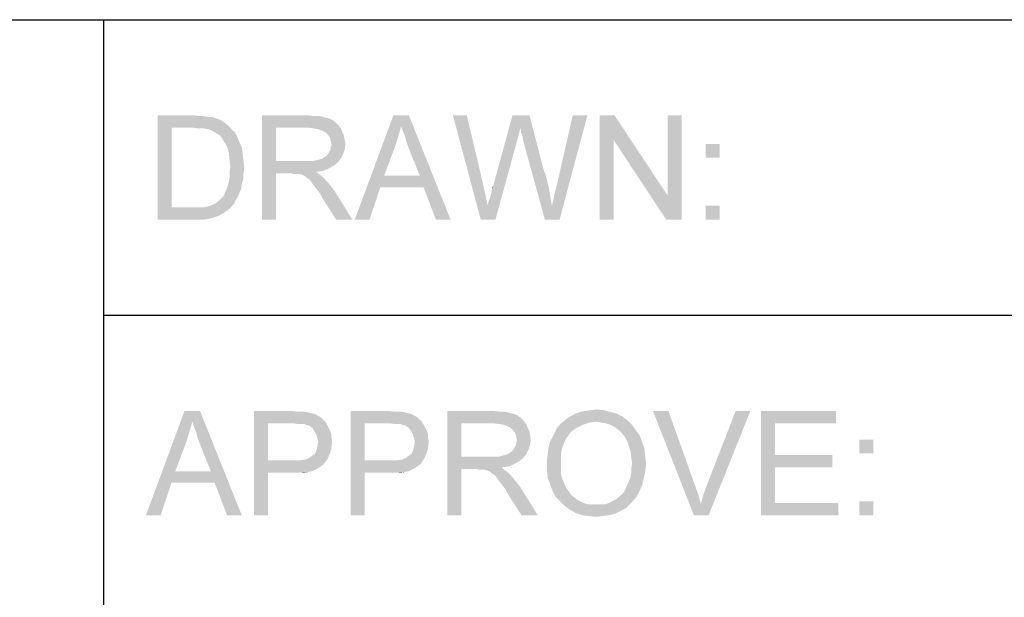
# Model space of a CAD drawing. Extents: x 0 to 841, y 0 to 594.
# Tile 65 of 91: x 707 to 735, y 63 to 80. Entities that reach past the tile are written whole.
import ezdxf

# ---------------------------------------------------------------- set-up
doc = ezdxf.new("R2010")
doc.units = 0
doc.header["$LTSCALE"] = 46.255
doc.header["$MEASUREMENT"] = 0
doc.layers.get('0').update_dxf_attribs({"linetype": 'CONTINUOUS'})

msp = doc.modelspace()

# ---------------------------------------------------------------- linework, layer by layer
at = {"color": 7, "linetype": 'Continuous'}
for p, q in [((601, 80), (826, 80)), ((709, 80), (826, 80)), ((709, 80), (709, 63)), ((709, 80), (709, 15)), ((709, 71.5), (826, 71.5)), ((709, 71.5), (826, 71.5))]:
    msp.add_line(p, q, dxfattribs=at)
for points in [[(710.556, 77.25), (711.578, 77.25), (710.956, 76.894)], [(710.956, 76.894), (710.556, 74.25), (710.556, 77.25)], [(711.578, 77.25), (711.756, 77.228), (710.956, 76.894)], [(711.889, 77.228), (712.022, 77.206), (710.956, 76.894)], [(711.756, 77.228), (711.889, 77.228), (710.956, 76.894)], [(712.111, 77.206), (712.245, 77.161), (710.956, 76.894)], [(712.022, 77.206), (712.111, 77.206), (710.956, 76.894)], [(712.245, 77.161), (712.356, 77.117), (710.956, 76.894)], [(712.356, 77.117), (712.467, 77.05), (710.956, 76.894)], [(712.467, 77.05), (712.556, 76.983), (710.956, 76.894)], [(713.556, 77.25), (714.867, 77.25), (713.956, 76.894)], [(713.956, 76.894), (713.556, 74.25), (713.556, 77.25)], [(714.867, 77.25), (715.067, 77.228), (713.956, 76.894)], [(715.222, 77.228), (715.378, 77.183), (713.956, 76.894)], [(715.067, 77.228), (715.222, 77.228), (713.956, 76.894)], [(715.378, 77.183), (715.489, 77.161), (713.956, 76.894)], [(715.489, 77.161), (715.578, 77.117), (713.956, 76.894)], [(715.578, 77.117), (715.667, 77.05), (713.956, 76.894)], [(715.667, 77.05), (715.756, 76.961), (713.956, 76.894)], [(717.556, 76.939), (716.222, 74.25), (717.333, 77.25)], [(717.333, 77.25), (717.778, 77.25), (717.556, 76.939)], [(717.6, 76.806), (717.556, 76.939), (717.778, 77.25)], [(717.667, 76.65), (717.6, 76.806), (717.778, 77.25)], [(717.711, 76.472), (717.667, 76.65), (717.778, 77.25)], [(717.778, 76.294), (717.711, 76.472), (717.778, 77.25)], [(718.089, 75.517), (717.778, 76.294), (717.778, 77.25)], [(718.2, 75.183), (718.089, 75.517), (717.778, 77.25)], [(718.556, 74.25), (718.2, 75.183), (717.778, 77.25)], [(718.556, 74.25), (717.778, 77.25), (718.978, 74.25)], [(719.445, 77.25), (719.845, 74.25), (719.045, 77.25)], [(719.445, 77.25), (719.911, 75.272), (719.845, 74.25)], [(720.978, 76.872), (720.2, 75.206), (720.756, 77.25)], [(720.756, 77.25), (721.245, 77.25), (720.978, 76.872)], [(721, 76.828), (720.978, 76.872), (721.245, 77.25)], [(721, 76.761), (721, 76.828), (721.245, 77.25)], [(721.045, 76.65), (721, 76.761), (721.245, 77.25)], [(721.067, 76.517), (721.045, 76.65), (721.245, 77.25)], [(721.067, 76.517), (721.245, 77.25), (721.645, 75.717)], [(721.889, 74.65), (721.933, 74.806), (722.911, 77.25)], [(721.889, 74.65), (722.911, 77.25), (722.111, 74.25)], [(721.933, 74.806), (721.956, 74.961), (722.911, 77.25)], [(721.956, 74.961), (722, 75.117), (722.911, 77.25)], [(722, 75.117), (722.045, 75.294), (722.911, 77.25)], [(722.911, 77.25), (722.045, 75.294), (722.489, 77.25)], [(723.689, 77.25), (723.667, 76.539), (723.267, 74.25)], [(723.689, 77.25), (723.267, 74.25), (723.267, 77.25)], [(723.667, 76.539), (723.689, 77.25), (725.222, 74.939)], [(725.178, 74.25), (725.222, 74.939), (725.622, 77.25)], [(725.178, 74.25), (725.622, 77.25), (725.622, 74.25)], [(725.622, 77.25), (725.222, 74.939), (725.222, 77.25)], [(710.956, 76.894), (710.956, 74.606), (710.556, 74.25)], [(711.578, 76.894), (710.956, 76.894), (712.556, 76.983)], [(711.756, 76.872), (711.578, 76.894), (712.556, 76.983)], [(711.889, 76.872), (711.756, 76.872), (712.556, 76.983)], [(711.889, 76.872), (712.556, 76.983), (712.667, 76.872)], [(712.667, 76.872), (712, 76.85), (711.889, 76.872)], [(712.089, 76.828), (712, 76.85), (712.667, 76.872)], [(712.2, 76.761), (712.089, 76.828), (712.667, 76.872)], [(712.2, 76.761), (712.667, 76.872), (712.778, 76.761)], [(712.778, 76.761), (712.311, 76.694), (712.2, 76.761)], [(712.311, 76.694), (712.778, 76.761), (712.845, 76.628)], [(713.956, 76.894), (713.956, 75.939), (713.556, 74.25)], [(714.889, 76.894), (713.956, 76.894), (715.756, 76.961)], [(715.045, 76.872), (714.889, 76.894), (715.756, 76.961)], [(715.045, 76.872), (715.756, 76.961), (715.822, 76.872)], [(715.822, 76.872), (715.178, 76.85), (715.045, 76.872)], [(715.289, 76.806), (715.178, 76.85), (715.822, 76.872)], [(715.378, 76.761), (715.289, 76.806), (715.822, 76.872)], [(715.378, 76.761), (715.822, 76.872), (715.867, 76.761)], [(715.867, 76.761), (715.467, 76.672), (715.378, 76.761)], [(715.467, 76.672), (715.867, 76.761), (715.911, 76.672)], [(717.556, 76.939), (717.467, 76.628), (716.222, 74.25)], [(720.978, 76.872), (720.933, 76.672), (720.2, 75.206)], [(712.845, 76.628), (712.4, 76.606), (712.311, 76.694)], [(712.467, 76.494), (712.4, 76.606), (712.845, 76.628)], [(712.467, 76.494), (712.845, 76.628), (712.911, 76.472)], [(712.911, 76.472), (712.556, 76.339), (712.467, 76.494)], [(712.556, 76.339), (712.911, 76.472), (712.978, 76.317)], [(715.911, 76.672), (715.511, 76.606), (715.467, 76.672)], [(715.511, 76.606), (715.911, 76.672), (715.933, 76.539)], [(715.933, 76.539), (715.533, 76.517), (715.511, 76.606)], [(715.533, 76.517), (715.933, 76.539), (715.956, 76.428)], [(715.956, 76.428), (715.556, 76.406), (715.533, 76.517)], [(717.467, 76.628), (717.378, 76.339), (716.222, 74.25)], [(720.045, 74.65), (720.067, 74.761), (720.889, 76.517)], [(720.045, 74.65), (720.889, 76.517), (720.267, 74.25)], [(720.067, 74.761), (720.111, 74.872), (720.889, 76.517)], [(720.111, 74.872), (720.133, 74.961), (720.889, 76.517)], [(720.133, 74.961), (720.156, 75.028), (720.889, 76.517)], [(720.156, 75.094), (720.178, 75.139), (720.889, 76.517)], [(720.156, 75.028), (720.156, 75.094), (720.889, 76.517)], [(720.178, 75.139), (720.2, 75.206), (720.889, 76.517)], [(720.933, 76.672), (720.889, 76.517), (720.2, 75.206)], [(721.645, 75.717), (721.689, 74.25), (721.067, 76.517)], [(723.267, 74.25), (723.667, 76.539), (723.667, 74.25)], [(725.222, 74.939), (725.178, 74.25), (723.667, 76.539)], [(712.978, 76.317), (712.6, 76.183), (712.556, 76.339)], [(712.6, 76.183), (712.978, 76.317), (713, 76.139)], [(713, 76.139), (712.622, 75.983), (712.6, 76.183)], [(715.889, 76.139), (715.422, 76.094), (715.467, 76.161)], [(715.467, 76.161), (715.489, 76.206), (715.933, 76.272)], [(715.467, 76.161), (715.933, 76.272), (715.889, 76.139)], [(715.933, 76.272), (715.489, 76.206), (715.533, 76.272)], [(715.533, 76.339), (715.556, 76.406), (715.956, 76.428)], [(715.533, 76.272), (715.533, 76.339), (715.956, 76.428)], [(715.533, 76.272), (715.956, 76.428), (715.933, 76.272)], [(717.378, 76.339), (717.067, 75.517), (716.222, 74.25)], [(726.711, 76.428), (726.311, 76.028), (726.311, 76.428)], [(726.311, 76.028), (726.711, 76.428), (726.711, 76.028)], [(712.622, 75.983), (713, 76.139), (713.022, 75.961)], [(713.022, 75.961), (712.645, 75.761), (712.622, 75.983)], [(712.645, 75.761), (713.022, 75.961), (713.045, 75.761)], [(713.956, 75.939), (713.956, 75.583), (713.556, 74.25)], [(715.045, 75.939), (715.733, 75.894), (713.956, 75.583)], [(714.933, 75.939), (715.045, 75.939), (713.956, 75.583)], [(714.8, 75.939), (714.933, 75.939), (713.956, 75.583)], [(713.956, 75.939), (714.8, 75.939), (713.956, 75.583)], [(715.733, 75.894), (715.622, 75.806), (713.956, 75.583)], [(715.045, 75.939), (715.133, 75.961), (715.822, 76.006)], [(715.045, 75.939), (715.822, 76.006), (715.733, 75.894)], [(715.133, 75.961), (715.222, 75.983), (715.822, 76.006)], [(715.822, 76.006), (715.222, 75.983), (715.289, 76.006)], [(715.289, 76.006), (715.356, 76.05), (715.889, 76.139)], [(715.289, 76.006), (715.889, 76.139), (715.822, 76.006)], [(715.356, 76.05), (715.422, 76.094), (715.889, 76.139)], [(713.045, 75.761), (712.622, 75.606), (712.645, 75.761)], [(712.622, 75.606), (713.045, 75.761), (713.022, 75.583)], [(713.022, 75.583), (712.622, 75.45), (712.622, 75.606)], [(715.622, 75.806), (715.467, 75.717), (713.956, 75.583)], [(715.467, 75.717), (715.311, 75.65), (713.956, 75.583)], [(715.311, 75.65), (715.111, 75.628), (713.956, 75.583)], [(714.4, 75.583), (713.956, 75.583), (715.111, 75.628)], [(714.467, 75.561), (714.4, 75.583), (715.111, 75.628)], [(714.533, 75.561), (714.467, 75.561), (715.111, 75.628)], [(714.578, 75.561), (714.533, 75.561), (715.111, 75.628)], [(714.622, 75.561), (714.578, 75.561), (715.111, 75.628)], [(714.711, 75.539), (714.622, 75.561), (715.111, 75.628)], [(714.711, 75.539), (715.111, 75.628), (715.222, 75.539)], [(721.645, 75.717), (721.733, 75.45), (721.689, 74.25)], [(712.978, 75.294), (712.556, 75.183), (712.6, 75.317)], [(713.022, 75.428), (712.6, 75.317), (712.622, 75.45)], [(712.6, 75.317), (713.022, 75.428), (712.978, 75.294)], [(712.622, 75.45), (713.022, 75.583), (713.022, 75.428)], [(713.556, 74.25), (713.956, 75.583), (713.956, 74.25)], [(715.222, 75.539), (714.8, 75.494), (714.711, 75.539)], [(714.845, 75.45), (714.8, 75.494), (715.222, 75.539)], [(714.845, 75.45), (715.222, 75.539), (715.333, 75.45)], [(715.333, 75.45), (714.911, 75.406), (714.845, 75.45)], [(714.956, 75.361), (714.911, 75.406), (715.333, 75.45)], [(715, 75.294), (714.956, 75.361), (715.333, 75.45)], [(715, 75.294), (715.333, 75.45), (715.489, 75.272)], [(717.067, 75.517), (716.956, 75.183), (716.222, 74.25)], [(717.067, 75.517), (718.089, 75.517), (716.956, 75.183)], [(718.2, 75.183), (716.956, 75.183), (718.089, 75.517)], [(721.733, 75.45), (721.8, 75.183), (721.689, 74.25)], [(712.911, 75.028), (712.467, 74.961), (712.511, 75.072)], [(712.467, 74.961), (712.911, 75.028), (712.867, 74.917)], [(712.956, 75.139), (712.511, 75.072), (712.556, 75.183)], [(712.511, 75.072), (712.956, 75.139), (712.911, 75.028)], [(712.556, 75.183), (712.978, 75.294), (712.956, 75.139)], [(715.489, 75.272), (715.067, 75.206), (715, 75.294)], [(715.133, 75.117), (715.067, 75.206), (715.489, 75.272)], [(715.133, 75.117), (715.489, 75.272), (715.645, 75.072)], [(715.645, 75.072), (715.222, 75.006), (715.133, 75.117)], [(715.289, 74.872), (715.222, 75.006), (715.645, 75.072)], [(715.689, 74.25), (715.289, 74.872), (715.645, 75.072)], [(715.689, 74.25), (715.645, 75.072), (716.156, 74.25)], [(716.222, 74.25), (716.956, 75.183), (716.645, 74.25)], [(719.911, 75.272), (720.045, 74.65), (719.845, 74.25)], [(720.178, 75.139), (720.178, 75.183), (720.2, 75.206)], [(721.8, 75.183), (721.845, 74.917), (721.689, 74.25)], [(712.222, 74.717), (712.267, 74.761), (712.8, 74.806)], [(712.222, 74.717), (712.8, 74.806), (712.756, 74.717)], [(712.8, 74.806), (712.267, 74.761), (712.333, 74.806)], [(712.333, 74.806), (712.4, 74.872), (712.867, 74.917)], [(712.333, 74.806), (712.867, 74.917), (712.8, 74.806)], [(712.867, 74.917), (712.4, 74.872), (712.467, 74.961)], [(721.845, 74.917), (721.889, 74.65), (721.689, 74.25)], [(711.867, 74.606), (712.622, 74.561), (710.556, 74.25)], [(711.733, 74.606), (711.867, 74.606), (710.556, 74.25)], [(711.6, 74.606), (711.733, 74.606), (710.556, 74.25)], [(710.956, 74.606), (711.6, 74.606), (710.556, 74.25)], [(712.622, 74.561), (712.467, 74.45), (710.556, 74.25)], [(711.867, 74.606), (711.978, 74.628), (712.756, 74.717)], [(711.867, 74.606), (712.756, 74.717), (712.622, 74.561)], [(711.978, 74.628), (712.067, 74.65), (712.756, 74.717)], [(712.067, 74.65), (712.133, 74.672), (712.756, 74.717)], [(712.756, 74.717), (712.133, 74.672), (712.222, 74.717)], [(720.267, 74.25), (719.845, 74.25), (720.045, 74.65)], [(722.111, 74.25), (721.689, 74.25), (721.889, 74.65)], [(726.711, 74.65), (726.311, 74.25), (726.311, 74.65)], [(726.311, 74.25), (726.711, 74.65), (726.711, 74.25)], [(712.467, 74.45), (712.311, 74.361), (710.556, 74.25)], [(712.311, 74.361), (712.111, 74.294), (710.556, 74.25)], [(711.622, 74.25), (710.556, 74.25), (712.111, 74.294)], [(711.622, 74.25), (712.111, 74.294), (711.889, 74.25)], [(723.018, 68.772), (723.174, 68.794), (723.374, 68.772)], [(711.551, 68.439), (710.218, 65.75), (711.329, 68.75)], [(711.329, 68.75), (711.774, 68.75), (711.551, 68.439)], [(711.596, 68.306), (711.551, 68.439), (711.774, 68.75)], [(711.662, 68.15), (711.596, 68.306), (711.774, 68.75)], [(711.707, 67.972), (711.662, 68.15), (711.774, 68.75)], [(711.774, 67.794), (711.707, 67.972), (711.774, 68.75)], [(712.085, 67.017), (711.774, 67.794), (711.774, 68.75)], [(712.196, 66.683), (712.085, 67.017), (711.774, 68.75)], [(712.551, 65.75), (712.196, 66.683), (711.774, 68.75)], [(712.551, 65.75), (711.774, 68.75), (712.974, 65.75)], [(713.329, 68.75), (714.418, 68.75), (713.729, 68.394)], [(713.729, 68.394), (713.329, 65.75), (713.329, 68.75)], [(714.418, 68.75), (714.574, 68.728), (713.729, 68.394)], [(714.796, 68.728), (714.885, 68.706), (713.729, 68.394)], [(714.685, 68.728), (714.796, 68.728), (713.729, 68.394)], [(714.574, 68.728), (714.685, 68.728), (713.729, 68.394)], [(714.885, 68.706), (714.974, 68.683), (713.729, 68.394)], [(714.974, 68.683), (715.085, 68.661), (713.729, 68.394)], [(715.085, 68.661), (715.151, 68.617), (713.729, 68.394)], [(715.151, 68.617), (715.24, 68.572), (713.729, 68.394)], [(715.24, 68.572), (715.307, 68.506), (713.729, 68.394)], [(716.107, 68.75), (717.196, 68.75), (716.507, 68.394)], [(716.507, 68.394), (716.107, 65.75), (716.107, 68.75)], [(717.196, 68.75), (717.351, 68.728), (716.507, 68.394)], [(717.574, 68.728), (717.663, 68.706), (716.507, 68.394)], [(717.462, 68.728), (717.574, 68.728), (716.507, 68.394)], [(717.351, 68.728), (717.462, 68.728), (716.507, 68.394)], [(717.663, 68.706), (717.751, 68.683), (716.507, 68.394)], [(717.751, 68.683), (717.862, 68.661), (716.507, 68.394)], [(717.862, 68.661), (717.929, 68.617), (716.507, 68.394)], [(717.929, 68.617), (718.018, 68.572), (716.507, 68.394)], [(718.018, 68.572), (718.085, 68.506), (716.507, 68.394)], [(718.885, 68.75), (720.196, 68.75), (719.285, 68.394)], [(719.285, 68.394), (718.885, 65.75), (718.885, 68.75)], [(720.196, 68.75), (720.396, 68.728), (719.285, 68.394)], [(720.551, 68.728), (720.707, 68.683), (719.285, 68.394)], [(720.396, 68.728), (720.551, 68.728), (719.285, 68.394)], [(720.707, 68.683), (720.818, 68.661), (719.285, 68.394)], [(720.818, 68.661), (720.907, 68.617), (719.285, 68.394)], [(720.907, 68.617), (720.996, 68.55), (719.285, 68.394)], [(720.996, 68.55), (721.085, 68.461), (719.285, 68.394)], [(724.062, 68.483), (722.24, 68.461), (722.351, 68.55)], [(723.907, 68.594), (722.351, 68.55), (722.462, 68.617)], [(722.351, 68.55), (723.907, 68.594), (724.062, 68.483)], [(723.729, 68.683), (722.462, 68.617), (722.596, 68.683)], [(722.462, 68.617), (723.729, 68.683), (723.907, 68.594)], [(723.551, 68.728), (722.596, 68.683), (722.729, 68.728)], [(722.596, 68.683), (723.551, 68.728), (723.729, 68.683)], [(722.729, 68.728), (722.862, 68.75), (723.374, 68.772)], [(722.729, 68.728), (723.374, 68.772), (723.551, 68.728)], [(723.374, 68.772), (722.862, 68.75), (723.018, 68.772)], [(725.24, 68.75), (725.974, 65.75), (724.796, 68.75)], [(725.24, 68.75), (726.018, 66.572), (725.974, 65.75)], [(726.174, 66.083), (726.24, 66.328), (727.596, 68.75)], [(726.174, 66.083), (727.596, 68.75), (726.396, 65.75)], [(726.24, 66.328), (726.329, 66.572), (727.596, 68.75)], [(727.596, 68.75), (726.329, 66.572), (727.174, 68.75)], [(727.907, 68.75), (730.062, 68.75), (728.307, 68.394)], [(728.307, 68.394), (727.907, 65.75), (727.907, 68.75)], [(728.307, 68.394), (730.062, 68.75), (730.062, 68.394)], [(711.551, 68.439), (711.462, 68.128), (710.218, 65.75)], [(713.729, 68.394), (713.729, 67.328), (713.329, 65.75)], [(715.307, 68.506), (715.374, 68.439), (713.729, 68.394)], [(714.462, 68.394), (713.729, 68.394), (715.374, 68.439)], [(714.596, 68.372), (714.462, 68.394), (715.374, 68.439)], [(714.685, 68.372), (714.596, 68.372), (715.374, 68.439)], [(714.774, 68.372), (714.685, 68.372), (715.374, 68.439)], [(714.774, 68.372), (715.374, 68.439), (715.418, 68.372)], [(715.418, 68.372), (714.818, 68.35), (714.774, 68.372)], [(714.907, 68.328), (714.818, 68.35), (715.418, 68.372)], [(714.974, 68.283), (714.907, 68.328), (715.418, 68.372)], [(714.974, 68.283), (715.418, 68.372), (715.462, 68.283)], [(715.462, 68.283), (715.018, 68.239), (714.974, 68.283)], [(715.018, 68.239), (715.462, 68.283), (715.507, 68.194)], [(715.507, 68.194), (715.062, 68.172), (715.018, 68.239)], [(716.507, 68.394), (716.507, 67.328), (716.107, 65.75)], [(718.085, 68.506), (718.151, 68.439), (716.507, 68.394)], [(717.24, 68.394), (716.507, 68.394), (718.151, 68.439)], [(717.374, 68.372), (717.24, 68.394), (718.151, 68.439)], [(717.462, 68.372), (717.374, 68.372), (718.151, 68.439)], [(717.551, 68.372), (717.462, 68.372), (718.151, 68.439)], [(717.551, 68.372), (718.151, 68.439), (718.196, 68.372)], [(718.196, 68.372), (717.596, 68.35), (717.551, 68.372)], [(717.685, 68.328), (717.596, 68.35), (718.196, 68.372)], [(717.751, 68.283), (717.685, 68.328), (718.196, 68.372)], [(717.751, 68.283), (718.196, 68.372), (718.24, 68.283)], [(718.24, 68.283), (717.796, 68.239), (717.751, 68.283)], [(717.796, 68.239), (718.24, 68.283), (718.285, 68.194)], [(718.285, 68.194), (717.84, 68.172), (717.796, 68.239)], [(719.285, 68.394), (719.285, 67.439), (718.885, 65.75)], [(720.218, 68.394), (719.285, 68.394), (721.085, 68.461)], [(720.374, 68.372), (720.218, 68.394), (721.085, 68.461)], [(720.374, 68.372), (721.085, 68.461), (721.151, 68.372)], [(721.151, 68.372), (720.507, 68.35), (720.374, 68.372)], [(720.618, 68.306), (720.507, 68.35), (721.151, 68.372)], [(720.707, 68.261), (720.618, 68.306), (721.151, 68.372)], [(720.707, 68.261), (721.151, 68.372), (721.196, 68.261)], [(721.196, 68.261), (720.796, 68.172), (720.707, 68.261)], [(720.796, 68.172), (721.196, 68.261), (721.24, 68.172)], [(722.596, 68.261), (722.44, 68.15), (721.974, 68.128)], [(722.596, 68.261), (721.974, 68.128), (722.04, 68.261)], [(722.774, 68.35), (722.04, 68.261), (722.129, 68.372)], [(722.04, 68.261), (722.774, 68.35), (722.596, 68.261)], [(723.174, 68.439), (722.129, 68.372), (722.24, 68.461)], [(723.174, 68.439), (722.974, 68.417), (722.129, 68.372)], [(722.129, 68.372), (722.974, 68.417), (722.774, 68.35)], [(723.174, 68.439), (722.24, 68.461), (724.062, 68.483)], [(723.307, 68.417), (723.174, 68.439), (724.062, 68.483)], [(723.44, 68.394), (723.307, 68.417), (724.062, 68.483)], [(723.574, 68.35), (723.44, 68.394), (724.062, 68.483)], [(723.574, 68.35), (724.062, 68.483), (724.196, 68.35)], [(724.196, 68.35), (723.707, 68.283), (723.574, 68.35)], [(723.818, 68.194), (723.707, 68.283), (724.196, 68.35)], [(723.818, 68.194), (724.196, 68.35), (724.307, 68.194)], [(728.307, 68.394), (728.307, 67.483), (727.907, 65.75)], [(711.462, 68.128), (711.374, 67.839), (710.218, 65.75)], [(715.107, 68.106), (715.062, 68.172), (715.507, 68.194)], [(715.107, 68.106), (715.507, 68.194), (715.551, 68.083)], [(715.551, 68.083), (715.129, 68.039), (715.107, 68.106)], [(715.129, 68.039), (715.551, 68.083), (715.551, 67.972)], [(715.551, 67.972), (715.151, 67.95), (715.129, 68.039)], [(715.151, 67.95), (715.551, 67.972), (715.574, 67.883)], [(715.574, 67.883), (715.174, 67.861), (715.151, 67.95)], [(717.885, 68.106), (717.84, 68.172), (718.285, 68.194)], [(717.885, 68.106), (718.285, 68.194), (718.329, 68.083)], [(718.329, 68.083), (717.907, 68.039), (717.885, 68.106)], [(717.907, 68.039), (718.329, 68.083), (718.329, 67.972)], [(718.329, 67.972), (717.929, 67.95), (717.907, 68.039)], [(717.929, 67.95), (718.329, 67.972), (718.351, 67.883)], [(718.351, 67.883), (717.951, 67.861), (717.929, 67.95)], [(721.24, 68.172), (720.84, 68.106), (720.796, 68.172)], [(720.84, 68.106), (721.24, 68.172), (721.263, 68.039)], [(721.263, 68.039), (720.862, 68.017), (720.84, 68.106)], [(720.862, 68.017), (721.263, 68.039), (721.285, 67.928)], [(721.285, 67.928), (720.885, 67.906), (720.862, 68.017)], [(722.307, 67.972), (721.84, 67.861), (721.907, 67.994)], [(722.307, 67.972), (722.263, 67.883), (721.84, 67.861)], [(722.374, 68.061), (721.907, 67.994), (721.974, 68.128)], [(721.907, 67.994), (722.374, 68.061), (722.307, 67.972)], [(721.974, 68.128), (722.44, 68.15), (722.374, 68.061)], [(724.307, 68.194), (723.907, 68.106), (723.818, 68.194)], [(723.907, 68.106), (724.307, 68.194), (724.418, 68.039)], [(724.418, 68.039), (723.996, 67.994), (723.907, 68.106)], [(724.062, 67.861), (723.996, 67.994), (724.418, 68.039)], [(724.062, 67.861), (724.418, 68.039), (724.485, 67.861)], [(711.374, 67.839), (711.062, 67.017), (710.218, 65.75)], [(715.085, 67.528), (715.129, 67.639), (715.551, 67.683)], [(715.085, 67.528), (715.551, 67.683), (715.507, 67.528)], [(715.551, 67.683), (715.129, 67.639), (715.151, 67.728)], [(715.151, 67.728), (715.174, 67.861), (715.574, 67.883)], [(715.151, 67.728), (715.574, 67.883), (715.551, 67.683)], [(717.862, 67.528), (717.907, 67.639), (718.329, 67.683)], [(717.862, 67.528), (718.329, 67.683), (718.285, 67.528)], [(718.329, 67.683), (717.907, 67.639), (717.929, 67.728)], [(717.929, 67.728), (717.951, 67.861), (718.351, 67.883)], [(717.929, 67.728), (718.351, 67.883), (718.329, 67.683)], [(721.218, 67.639), (720.751, 67.594), (720.796, 67.661)], [(720.796, 67.661), (720.818, 67.706), (721.263, 67.772)], [(720.796, 67.661), (721.263, 67.772), (721.218, 67.639)], [(721.263, 67.772), (720.818, 67.706), (720.862, 67.772)], [(720.862, 67.839), (720.885, 67.906), (721.285, 67.928)], [(720.862, 67.772), (720.862, 67.839), (721.285, 67.928)], [(720.862, 67.772), (721.285, 67.928), (721.263, 67.772)], [(722.174, 67.639), (721.774, 67.55), (721.796, 67.706)], [(722.218, 67.772), (721.796, 67.706), (721.84, 67.861)], [(721.796, 67.706), (722.218, 67.772), (722.174, 67.639)], [(721.84, 67.861), (722.263, 67.883), (722.218, 67.772)], [(724.485, 67.861), (724.107, 67.728), (724.062, 67.861)], [(724.107, 67.728), (724.485, 67.861), (724.551, 67.661)], [(724.551, 67.661), (724.151, 67.572), (724.107, 67.728)], [(724.151, 67.572), (724.551, 67.661), (724.574, 67.461)], [(731.129, 67.928), (730.729, 67.528), (730.729, 67.928)], [(730.729, 67.528), (731.129, 67.928), (731.129, 67.528)], [(715.44, 67.372), (714.796, 67.35), (714.907, 67.394)], [(714.907, 67.394), (714.996, 67.461), (715.507, 67.528)], [(714.907, 67.394), (715.507, 67.528), (715.44, 67.372)], [(715.507, 67.528), (714.996, 67.461), (715.085, 67.528)], [(718.218, 67.372), (717.574, 67.35), (717.685, 67.394)], [(717.685, 67.394), (717.774, 67.461), (718.285, 67.528)], [(717.685, 67.394), (718.285, 67.528), (718.218, 67.372)], [(718.285, 67.528), (717.774, 67.461), (717.862, 67.528)], [(719.285, 67.439), (719.285, 67.083), (718.885, 65.75)], [(720.374, 67.439), (721.062, 67.394), (719.285, 67.083)], [(720.263, 67.439), (720.374, 67.439), (719.285, 67.083)], [(720.129, 67.439), (720.263, 67.439), (719.285, 67.083)], [(719.285, 67.439), (720.129, 67.439), (719.285, 67.083)], [(721.062, 67.394), (720.951, 67.306), (719.285, 67.083)], [(720.374, 67.439), (720.462, 67.461), (721.151, 67.506)], [(720.374, 67.439), (721.151, 67.506), (721.062, 67.394)], [(720.462, 67.461), (720.551, 67.483), (721.151, 67.506)], [(721.151, 67.506), (720.551, 67.483), (720.618, 67.506)], [(720.618, 67.506), (720.685, 67.55), (721.218, 67.639)], [(720.618, 67.506), (721.218, 67.639), (721.151, 67.506)], [(720.685, 67.55), (720.751, 67.594), (721.218, 67.639)], [(722.151, 67.506), (721.751, 67.372), (721.774, 67.55)], [(721.751, 67.372), (722.151, 67.506), (722.151, 67.35)], [(721.774, 67.55), (722.174, 67.639), (722.151, 67.506)], [(724.574, 67.461), (724.174, 67.417), (724.151, 67.572)], [(724.196, 67.239), (724.174, 67.417), (724.574, 67.461)], [(724.196, 67.239), (724.574, 67.461), (724.596, 67.239)], [(728.307, 67.483), (728.307, 67.128), (727.907, 65.75)], [(728.307, 67.128), (729.951, 67.483), (729.951, 67.128)], [(728.307, 67.483), (729.951, 67.483), (728.307, 67.128)], [(713.729, 67.328), (713.729, 66.972), (713.329, 65.75)], [(714.64, 67.328), (715.329, 67.217), (713.729, 66.972)], [(714.462, 67.328), (714.64, 67.328), (713.729, 66.972)], [(713.729, 67.328), (714.462, 67.328), (713.729, 66.972)], [(715.329, 67.217), (715.263, 67.172), (713.729, 66.972)], [(715.263, 67.172), (715.174, 67.106), (713.729, 66.972)], [(715.174, 67.106), (715.085, 67.061), (713.729, 66.972)], [(714.64, 67.328), (714.796, 67.35), (715.44, 67.372)], [(714.64, 67.328), (715.44, 67.372), (715.329, 67.217)], [(716.507, 67.328), (716.507, 66.972), (716.107, 65.75)], [(717.418, 67.328), (718.107, 67.217), (716.507, 66.972)], [(717.24, 67.328), (717.418, 67.328), (716.507, 66.972)], [(716.507, 67.328), (717.24, 67.328), (716.507, 66.972)], [(718.107, 67.217), (718.04, 67.172), (716.507, 66.972)], [(718.04, 67.172), (717.951, 67.106), (716.507, 66.972)], [(717.951, 67.106), (717.862, 67.061), (716.507, 66.972)], [(717.418, 67.328), (717.574, 67.35), (718.218, 67.372)], [(717.418, 67.328), (718.218, 67.372), (718.107, 67.217)], [(720.951, 67.306), (720.796, 67.217), (719.285, 67.083)], [(720.796, 67.217), (720.64, 67.15), (719.285, 67.083)], [(720.64, 67.15), (720.44, 67.128), (719.285, 67.083)], [(719.729, 67.083), (719.285, 67.083), (720.44, 67.128)], [(719.796, 67.061), (719.729, 67.083), (720.44, 67.128)], [(719.862, 67.061), (719.796, 67.061), (720.44, 67.128)], [(719.907, 67.061), (719.862, 67.061), (720.44, 67.128)], [(719.951, 67.061), (719.907, 67.061), (720.44, 67.128)], [(720.04, 67.039), (719.951, 67.061), (720.44, 67.128)], [(720.04, 67.039), (720.44, 67.128), (720.551, 67.039)], [(722.151, 67.35), (721.751, 67.194), (721.751, 67.372)], [(721.751, 67.194), (722.151, 67.35), (722.151, 67.194)], [(722.151, 67.194), (722.151, 67.061), (721.751, 67.017)], [(722.151, 67.194), (721.751, 67.017), (721.751, 67.194)], [(724.596, 67.239), (724.174, 67.106), (724.196, 67.239)], [(724.174, 67.106), (724.596, 67.239), (724.574, 67.017)], [(724.574, 67.017), (724.174, 66.972), (724.174, 67.106)], [(728.307, 67.128), (728.307, 66.106), (727.907, 65.75)], [(711.062, 67.017), (710.951, 66.683), (710.218, 65.75)], [(711.062, 67.017), (712.085, 67.017), (710.951, 66.683)], [(712.196, 66.683), (710.951, 66.683), (712.085, 67.017)], [(713.329, 65.75), (713.729, 66.972), (713.729, 65.75)], [(715.085, 67.061), (714.996, 67.017), (713.729, 66.972)], [(714.996, 67.017), (714.885, 66.994), (713.729, 66.972)], [(714.462, 66.972), (713.729, 66.972), (714.885, 66.994)], [(714.618, 66.972), (714.462, 66.972), (714.885, 66.994)], [(714.618, 66.972), (714.885, 66.994), (714.751, 66.972)], [(716.107, 65.75), (716.507, 66.972), (716.507, 65.75)], [(717.862, 67.061), (717.774, 67.017), (716.507, 66.972)], [(717.774, 67.017), (717.663, 66.994), (716.507, 66.972)], [(717.24, 66.972), (716.507, 66.972), (717.663, 66.994)], [(717.396, 66.972), (717.24, 66.972), (717.663, 66.994)], [(717.396, 66.972), (717.663, 66.994), (717.529, 66.972)], [(718.885, 65.75), (719.285, 67.083), (719.285, 65.75)], [(720.551, 67.039), (720.129, 66.994), (720.04, 67.039)], [(720.174, 66.95), (720.129, 66.994), (720.551, 67.039)], [(720.174, 66.95), (720.551, 67.039), (720.663, 66.95)], [(720.663, 66.95), (720.24, 66.906), (720.174, 66.95)], [(720.285, 66.861), (720.24, 66.906), (720.663, 66.95)], [(720.329, 66.794), (720.285, 66.861), (720.663, 66.95)], [(720.329, 66.794), (720.663, 66.95), (720.818, 66.772)], [(721.751, 67.017), (722.151, 67.061), (722.151, 66.95)], [(722.151, 66.95), (721.774, 66.817), (721.751, 67.017)], [(722.151, 66.95), (722.174, 66.839), (721.774, 66.817)], [(721.774, 66.817), (722.174, 66.839), (722.218, 66.728)], [(722.218, 66.728), (721.84, 66.639), (721.774, 66.817)], [(724.529, 66.794), (724.107, 66.728), (724.151, 66.839)], [(724.151, 66.839), (724.174, 66.972), (724.574, 67.017)], [(724.151, 66.839), (724.574, 67.017), (724.529, 66.794)], [(710.218, 65.75), (710.951, 66.683), (710.64, 65.75)], [(720.818, 66.772), (720.396, 66.706), (720.329, 66.794)], [(720.462, 66.617), (720.396, 66.706), (720.818, 66.772)], [(720.462, 66.617), (720.818, 66.772), (720.974, 66.572)], [(720.974, 66.572), (720.551, 66.506), (720.462, 66.617)], [(720.618, 66.372), (720.551, 66.506), (720.974, 66.572)], [(721.018, 65.75), (720.618, 66.372), (720.974, 66.572)], [(721.018, 65.75), (720.974, 66.572), (721.485, 65.75)], [(721.84, 66.639), (722.218, 66.728), (722.263, 66.617)], [(722.263, 66.617), (721.907, 66.461), (721.84, 66.639)], [(722.263, 66.617), (722.307, 66.528), (721.907, 66.461)], [(721.907, 66.461), (722.307, 66.528), (722.374, 66.439)], [(723.974, 66.439), (724.018, 66.528), (724.485, 66.617)], [(723.974, 66.439), (724.485, 66.617), (724.396, 66.417)], [(724.485, 66.617), (724.018, 66.528), (724.062, 66.639)], [(724.062, 66.639), (724.107, 66.728), (724.529, 66.794)], [(724.062, 66.639), (724.529, 66.794), (724.485, 66.617)], [(726.018, 66.572), (726.107, 66.328), (725.974, 65.75)], [(722.374, 66.439), (721.996, 66.283), (721.907, 66.461)], [(722.374, 66.439), (722.44, 66.35), (721.996, 66.283)], [(721.996, 66.283), (722.44, 66.35), (722.507, 66.283)], [(722.507, 66.283), (722.129, 66.15), (721.996, 66.283)], [(722.507, 66.283), (722.596, 66.217), (722.129, 66.15)], [(723.574, 66.128), (723.663, 66.172), (724.307, 66.261)], [(723.574, 66.128), (724.307, 66.261), (724.174, 66.106)], [(723.663, 66.172), (723.751, 66.217), (724.307, 66.261)], [(724.307, 66.261), (723.751, 66.217), (723.818, 66.283)], [(723.818, 66.283), (723.907, 66.35), (724.396, 66.417)], [(723.818, 66.283), (724.396, 66.417), (724.307, 66.261)], [(724.396, 66.417), (723.907, 66.35), (723.974, 66.439)], [(726.107, 66.328), (726.174, 66.083), (725.974, 65.75)], [(722.596, 66.217), (722.663, 66.172), (722.129, 66.15)], [(722.129, 66.15), (722.663, 66.172), (722.751, 66.128)], [(722.751, 66.128), (722.263, 66.017), (722.129, 66.15)], [(722.751, 66.128), (722.862, 66.083), (722.263, 66.017)], [(722.862, 66.083), (722.951, 66.061), (722.263, 66.017)], [(723.263, 66.061), (723.374, 66.061), (722.263, 66.017)], [(723.151, 66.061), (723.263, 66.061), (722.263, 66.017)], [(723.062, 66.061), (723.151, 66.061), (722.263, 66.017)], [(722.951, 66.061), (723.062, 66.061), (722.263, 66.017)], [(724.04, 65.972), (722.263, 66.017), (723.374, 66.061)], [(724.04, 65.972), (722.418, 65.906), (722.263, 66.017)], [(722.418, 65.906), (724.04, 65.972), (723.885, 65.883)], [(723.374, 66.061), (723.485, 66.083), (724.174, 66.106)], [(723.374, 66.061), (724.174, 66.106), (724.04, 65.972)], [(724.174, 66.106), (723.485, 66.083), (723.574, 66.128)], [(726.396, 65.75), (725.974, 65.75), (726.174, 66.083)], [(728.307, 66.106), (730.129, 66.106), (727.907, 65.75)], [(727.907, 65.75), (730.129, 66.106), (730.129, 65.75)], [(731.129, 66.15), (730.729, 65.75), (730.729, 66.15)], [(730.729, 65.75), (731.129, 66.15), (731.129, 65.75)], [(723.885, 65.883), (722.574, 65.817), (722.418, 65.906)], [(722.574, 65.817), (723.885, 65.883), (723.707, 65.794)], [(723.707, 65.794), (722.774, 65.75), (722.574, 65.817)], [(722.774, 65.75), (723.707, 65.794), (723.529, 65.75)], [(723.529, 65.75), (722.951, 65.728), (722.774, 65.75)], [(722.951, 65.728), (723.529, 65.75), (723.351, 65.728)], [(723.351, 65.728), (723.174, 65.706), (722.951, 65.728)]]:
    msp.add_solid(points, dxfattribs=at)

doc.saveas('drawing.dxf')
